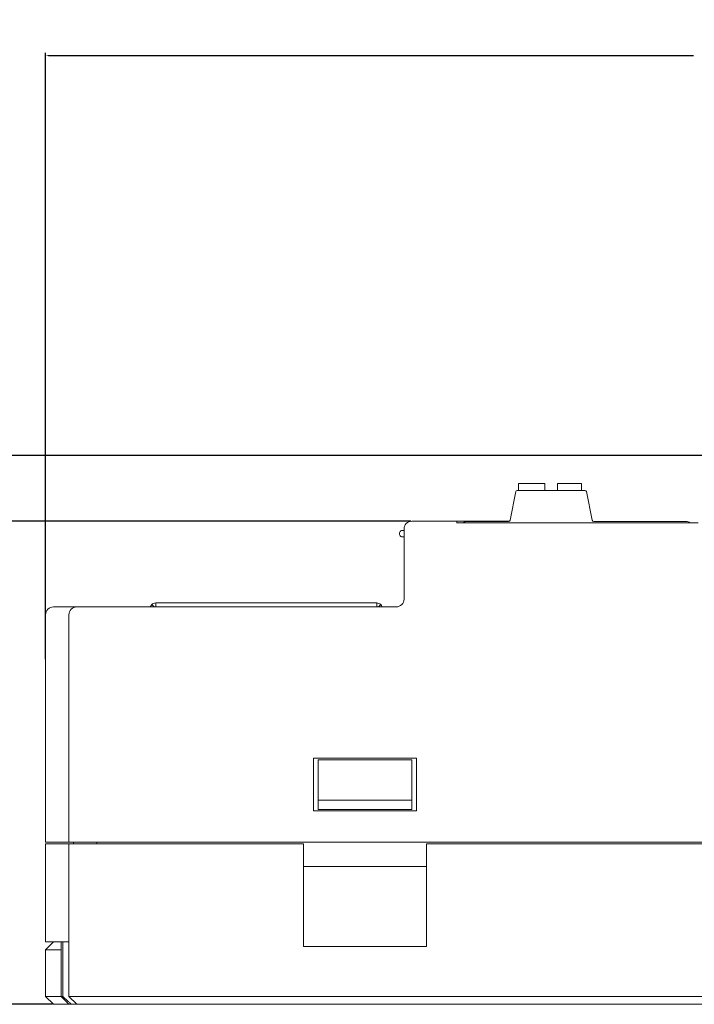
# Model space of a CAD drawing. Header units: millimetres. Extents: x -1146 to -167, y 277 to 699.
# Tile 38 of 40: x -491 to -448, y 541 to 604. Entities that reach past the tile are written whole.
import ezdxf

# ---------------------------------------------------------------- set-up
doc = ezdxf.new("R2010")
doc.units = ezdxf.units.MM
doc.header["$MEASUREMENT"] = 0
doc.dimstyles.get("Standard").update_dxf_attribs({"dimtxt": 3.5, "dimasz": 0.18, "dimexe": 0.18, "dimexo": 0.0625, "dimgap": 0.09, "dimtad": 0, "dimtih": 1, "dimtoh": 1, "dimdec": 4, "dimzin": 0, "dimdsep": 46, "dimtxsty": 'Standard', "dimcen": 0.09, "dimadec": 0, "dimazin": 0, "dimtfac": 1, "dimtdec": 4, "dimtofl": 0, "dimtmove": 0, "dimatfit": 3, "dimfxl": 1, "dimtolj": 1, "dimtzin": 0, "dimarcsym": 0})

# ---------------------------------------------------------------- blocks, each defined once
blk = doc.blocks.new('*D6')
at = {"color": 0, "lineweight": -2}
for p, q in [((-489.673, 562.975), (-489.673, 601.903)), ((-489.493, 601.723), (-448.097, 601.723)), ((-384.353, 601.723), (-425.75, 601.723)), ((-384.173, 562.502), (-384.173, 601.903))]:
    blk.add_line(p, q, dxfattribs=at)
at = {"color": 0}
for points in [[(-489.493, 601.753), (-489.493, 601.693), (-489.673, 601.723)], [(-384.353, 601.693), (-384.353, 601.753), (-384.173, 601.723)]]:
    blk.add_solid(points, dxfattribs=at)
at = {"layer": 'Defpoints', "color": 0}
for p in [(-384.173, 601.723), (-489.673, 562.912), (-384.173, 562.439)]:
    blk.add_point(p, dxfattribs=at)
at = {"color": 0, "insert": (-436.923, 601.723), "char_height": 3.5, "attachment_point": 5}
blk.add_mtext('\\A1;105.5%%p1.0', dxfattribs=at)
blk = doc.blocks.new('*D9')
at = {"color": 0, "lineweight": -2}
for p, q in [((-466.236, 571.838), (-512.647, 571.838)), ((-512.467, 571.658), (-512.467, 558.178)), ((-512.467, 541.018), (-512.467, 554.498)), ((-489.236, 540.838), (-512.647, 540.838))]:
    blk.add_line(p, q, dxfattribs=at)
at = {"color": 0}
for points in [[(-512.437, 571.658), (-512.497, 571.658), (-512.467, 571.838)], [(-512.497, 541.018), (-512.437, 541.018), (-512.467, 540.838)]]:
    blk.add_solid(points, dxfattribs=at)
at = {"layer": 'Defpoints', "color": 0}
for p in [(-512.467, 571.838), (-466.173, 571.838), (-489.173, 540.838)]:
    blk.add_point(p, dxfattribs=at)
at = {"color": 0, "insert": (-512.467, 556.338), "char_height": 3.5, "attachment_point": 5}
blk.add_mtext('\\A1;31.0%%p0.5', dxfattribs=at)
blk = doc.blocks.new('*D10')
at = {"color": 0, "lineweight": -2}
for p, q in [((-441.71, 576.064), (-539.928, 576.064)), ((-539.748, 575.884), (-539.748, 560.291)), ((-539.748, 541.018), (-539.748, 556.611)), ((-489.236, 540.838), (-539.928, 540.838))]:
    blk.add_line(p, q, dxfattribs=at)
at = {"color": 0}
for points in [[(-539.718, 575.884), (-539.778, 575.884), (-539.748, 576.064)], [(-539.778, 541.018), (-539.718, 541.018), (-539.748, 540.838)]]:
    blk.add_solid(points, dxfattribs=at)
at = {"layer": 'Defpoints', "color": 0}
for p in [(-441.648, 576.064), (-539.748, 540.838), (-489.173, 540.838)]:
    blk.add_point(p, dxfattribs=at)
at = {"color": 0, "insert": (-539.748, 558.451), "char_height": 3.5, "attachment_point": 5}
blk.add_mtext('\\A1;35.2%%p0.5', dxfattribs=at)

msp = doc.modelspace()

# ---------------------------------------------------------------- linework, layer by layer
at = {"lineweight": 18}
for points in [[(-459.501, 573.736), (-459.501, 573.736), (-459.869, 571.897), (-459.869, 571.897)], [(-459.403, 573.817), (-459.451, 573.817), (-459.492, 573.783), (-459.501, 573.736)], [(-455.067, 573.817), (-455.067, 573.817), (-459.403, 573.817), (-459.403, 573.817)], [(-459.334, 574.267), (-459.334, 574.267), (-459.334, 573.817), (-459.334, 573.817)], [(-457.634, 574.267), (-457.634, 574.267), (-459.334, 574.267), (-459.334, 574.267)], [(-457.634, 573.817), (-457.634, 573.817), (-457.634, 574.267), (-457.634, 574.267)], [(-455.284, 574.267), (-455.284, 574.267), (-456.834, 574.267), (-456.834, 574.267)], [(-456.834, 574.267), (-456.834, 574.267), (-456.834, 573.817), (-456.834, 573.817)], [(-455.284, 573.817), (-455.284, 573.817), (-455.284, 574.267), (-455.284, 574.267)], [(-454.969, 573.736), (-454.978, 573.783), (-455.019, 573.817), (-455.067, 573.817)], [(-454.601, 571.897), (-454.601, 571.897), (-454.969, 573.736), (-454.969, 573.736)], [(-466.173, 571.838), (-466.173, 571.838), (-463.29, 571.838), (-463.29, 571.838)], [(-463.29, 571.838), (-463.29, 571.838), (-466.173, 571.838), (-466.173, 571.838)], [(-459.905, 571.838), (-459.905, 571.838), (-463.29, 571.838), (-463.29, 571.838)], [(-463.29, 571.838), (-463.29, 571.838), (-463.29, 571.706), (-463.29, 571.706)], [(-462.59, 571.817), (-462.692, 571.817), (-462.791, 571.786), (-462.875, 571.728)], [(-462.59, 571.817), (-462.59, 571.817), (-459.967, 571.817), (-459.967, 571.817)], [(-459.967, 571.817), (-459.919, 571.817), (-459.878, 571.85), (-459.869, 571.897)], [(-454.601, 571.897), (-454.592, 571.85), (-454.551, 571.817), (-454.503, 571.817)], [(-454.503, 571.817), (-454.503, 571.817), (-448.59, 571.817), (-448.59, 571.817)], [(-448.305, 571.728), (-448.389, 571.786), (-448.488, 571.817), (-448.59, 571.817)], [(-466.673, 571.238), (-466.673, 571.238), (-466.773, 571.238), (-466.773, 571.238)], [(-466.673, 568.838), (-466.673, 568.838), (-466.673, 571.338), (-466.673, 571.338)], [(-447.79, 571.728), (-447.79, 571.728), (-463.29, 571.728), (-463.29, 571.728)], [(-466.773, 570.838), (-466.773, 570.838), (-466.673, 570.838), (-466.673, 570.838)], [(-466.673, 566.838), (-466.673, 566.838), (-466.673, 568.838), (-466.673, 568.838)], [(-466.673, 566.838), (-466.673, 566.838), (-466.673, 568.838), (-466.673, 568.838)], [(-467.173, 566.338), (-466.897, 566.338), (-466.673, 566.562), (-466.673, 566.838)], [(-467.173, 566.338), (-466.897, 566.338), (-466.673, 566.562), (-466.673, 566.838)], [(-489.173, 566.338), (-489.173, 566.338), (-488.728, 566.338), (-488.728, 566.338)], [(-488.566, 566.338), (-488.566, 566.338), (-488.728, 566.338), (-488.728, 566.338)], [(-488.728, 566.338), (-488.728, 566.338), (-488.564, 566.338), (-488.564, 566.338)], [(-488.564, 566.338), (-488.564, 566.338), (-487.673, 566.338), (-487.673, 566.338)], [(-487.673, 566.338), (-487.673, 566.338), (-484.173, 566.338), (-484.173, 566.338)], [(-484.173, 566.338), (-484.173, 566.338), (-467.173, 566.338), (-467.173, 566.338)], [(-484.173, 566.338), (-484.173, 566.338), (-467.173, 566.338), (-467.173, 566.338)], [(-482.603, 566.59), (-482.698, 566.59), (-482.79, 566.552), (-482.857, 566.484)], [(-482.711, 566.338), (-482.711, 566.338), (-482.857, 566.484), (-482.857, 566.484)], [(-482.603, 566.59), (-482.603, 566.59), (-482.603, 566.338), (-482.603, 566.338)], [(-482.603, 566.59), (-482.603, 566.59), (-468.423, 566.59), (-468.423, 566.59)], [(-468.423, 566.59), (-468.423, 566.59), (-468.423, 566.338), (-468.423, 566.338)], [(-468.168, 566.484), (-468.236, 566.552), (-468.327, 566.59), (-468.423, 566.59)], [(-468.315, 566.338), (-468.315, 566.338), (-468.168, 566.484), (-468.168, 566.484)], [(-489.673, 551.243), (-489.673, 551.243), (-489.673, 565.838), (-489.673, 565.838)], [(-489.673, 551.243), (-489.673, 551.243), (-489.673, 565.838), (-489.673, 565.838)], [(-488.173, 551.243), (-488.173, 551.243), (-488.173, 565.838), (-488.173, 565.838)], [(-488.173, 551.243), (-488.173, 551.243), (-488.173, 565.838), (-488.173, 565.838)], [(-472.473, 556.643), (-472.473, 556.643), (-472.473, 553.243), (-472.473, 553.243)], [(-472.473, 556.643), (-472.473, 556.643), (-465.873, 556.643), (-465.873, 556.643)], [(-465.873, 553.243), (-465.873, 553.243), (-465.873, 556.643), (-465.873, 556.643)], [(-472.173, 556.031), (-472.173, 556.031), (-472.173, 556.533), (-472.173, 556.533)], [(-472.173, 556.533), (-472.173, 556.533), (-466.173, 556.533), (-466.173, 556.533)], [(-472.173, 553.943), (-472.173, 553.943), (-472.173, 556.031), (-472.173, 556.031)], [(-466.173, 556.533), (-466.173, 556.533), (-466.173, 556.031), (-466.173, 556.031)], [(-466.173, 556.031), (-466.173, 556.031), (-466.173, 553.943), (-466.173, 553.943)], [(-472.173, 553.943), (-472.173, 553.943), (-472.173, 553.343), (-472.173, 553.343)], [(-466.173, 553.943), (-466.173, 553.943), (-472.173, 553.943), (-472.173, 553.943)], [(-466.173, 553.343), (-466.173, 553.343), (-466.173, 553.943), (-466.173, 553.943)], [(-472.473, 553.243), (-472.473, 553.243), (-465.873, 553.243), (-465.873, 553.243)], [(-472.173, 553.343), (-472.173, 553.343), (-466.173, 553.343), (-466.173, 553.343)], [(-489.005, 551.243), (-489.005, 551.243), (-489.673, 551.243), (-489.673, 551.243)], [(-489.673, 544.838), (-489.673, 544.838), (-489.673, 551.143), (-489.673, 551.143)], [(-489.673, 551.143), (-489.673, 551.143), (-489.005, 551.143), (-489.005, 551.143)], [(-489.673, 551.143), (-489.673, 551.143), (-489.673, 544.838), (-489.673, 544.838)], [(-488.841, 551.243), (-488.841, 551.243), (-489.005, 551.243), (-489.005, 551.243)], [(-488.841, 551.143), (-488.841, 551.143), (-489.005, 551.143), (-489.005, 551.143)], [(-488.173, 551.243), (-488.173, 551.243), (-488.841, 551.243), (-488.841, 551.243)], [(-488.173, 551.143), (-488.173, 551.143), (-488.841, 551.143), (-488.841, 551.143)], [(-484.173, 551.243), (-484.173, 551.243), (-488.173, 551.243), (-488.173, 551.243)], [(-488.173, 541.338), (-488.173, 541.338), (-488.173, 551.143), (-488.173, 551.143)], [(-488.173, 551.143), (-488.173, 551.143), (-484.173, 551.143), (-484.173, 551.143)], [(-488.173, 541.338), (-488.173, 541.338), (-488.173, 551.143), (-488.173, 551.143)], [(-487.873, 551.143), (-487.873, 551.143), (-487.873, 551.243), (-487.873, 551.243)], [(-486.373, 551.143), (-486.373, 551.143), (-486.373, 551.243), (-486.373, 551.243)], [(-484.173, 551.243), (-484.173, 551.243), (-384.673, 551.243), (-384.673, 551.243)], [(-484.173, 551.143), (-484.173, 551.143), (-473.123, 551.143), (-473.123, 551.143)], [(-473.123, 544.545), (-473.123, 544.545), (-473.123, 551.143), (-473.123, 551.143)], [(-465.223, 551.143), (-465.223, 551.143), (-408.123, 551.143), (-408.123, 551.143)], [(-465.223, 551.143), (-465.223, 551.143), (-465.223, 544.545), (-465.223, 544.545)], [(-465.223, 549.688), (-465.223, 549.688), (-473.123, 549.688), (-473.123, 549.688)], [(-489.005, 544.838), (-489.005, 544.838), (-489.673, 544.838), (-489.673, 544.838)], [(-489.173, 544.838), (-489.173, 544.838), (-489.673, 544.338), (-489.673, 544.338)], [(-488.841, 544.838), (-488.841, 544.838), (-489.005, 544.838), (-489.005, 544.838)], [(-488.173, 544.838), (-488.173, 544.838), (-488.841, 544.838), (-488.841, 544.838)], [(-488.673, 544.838), (-488.673, 544.838), (-488.673, 541.338), (-488.673, 541.338)], [(-488.568, 541.338), (-488.568, 541.338), (-488.568, 544.838), (-488.568, 544.838)], [(-489.673, 544.338), (-489.673, 544.338), (-489.673, 541.338), (-489.673, 541.338)], [(-488.673, 544.338), (-488.673, 544.338), (-489.673, 544.338), (-489.673, 544.338)], [(-473.123, 544.545), (-473.123, 544.545), (-465.223, 544.545), (-465.223, 544.545)], [(-489.173, 540.838), (-489.173, 540.838), (-489.673, 541.338), (-489.673, 541.338)], [(-489.673, 541.338), (-489.673, 541.338), (-488.673, 541.338), (-488.673, 541.338)], [(-488.173, 540.838), (-488.173, 540.838), (-489.173, 540.838), (-489.173, 540.838)], [(-488.673, 541.338), (-488.673, 541.338), (-488.173, 540.838), (-488.173, 540.838)], [(-488.673, 541.338), (-488.673, 541.338), (-488.568, 541.338), (-488.568, 541.338)], [(-488.173, 541.338), (-488.173, 541.338), (-484.173, 541.338), (-484.173, 541.338)], [(-487.673, 540.838), (-487.673, 540.838), (-488.173, 541.338), (-488.173, 541.338)], [(-488.007, 540.838), (-488.007, 540.838), (-488.173, 540.838), (-488.173, 540.838)], [(-488.007, 540.838), (-488.007, 540.838), (-487.673, 540.838), (-487.673, 540.838)], [(-484.173, 540.838), (-484.173, 540.838), (-487.673, 540.838), (-487.673, 540.838)], [(-484.173, 541.338), (-484.173, 541.338), (-443.173, 541.338), (-443.173, 541.338)], [(-443.173, 540.838), (-443.173, 540.838), (-484.173, 540.838), (-484.173, 540.838)]]:
    msp.add_open_spline(points, degree=3, dxfattribs=at)
for points, knots in [([(-466.173, 571.838), (-466.306, 571.838), (-466.433, 571.785), (-466.527, 571.692), (-466.527, 571.692), (-466.621, 571.598), (-466.673, 571.471), (-466.673, 571.338)], [0, 0, 0, 0, 0.5, 0.5, 0.5, 0.5, 1, 1, 1, 1]), ([(-466.773, 571.238), (-466.845, 571.238), (-466.911, 571.2), (-466.946, 571.138), (-466.946, 571.138), (-466.982, 571.076), (-466.982, 571), (-466.946, 570.938), (-466.946, 570.938), (-466.911, 570.876), (-466.845, 570.838), (-466.773, 570.838)], [0, 0, 0, 0, 0.333333, 0.333333, 0.333333, 0.333333, 0.666667, 0.666667, 0.666667, 0.666667, 1, 1, 1, 1]), ([(-489.173, 566.338), (-489.306, 566.338), (-489.433, 566.285), (-489.527, 566.192), (-489.527, 566.192), (-489.621, 566.098), (-489.673, 565.971), (-489.673, 565.838)], [0, 0, 0, 0, 0.5, 0.5, 0.5, 0.5, 1, 1, 1, 1]), ([(-487.673, 566.338), (-487.804, 566.338), (-487.934, 566.284), (-488.027, 566.192), (-488.027, 566.192), (-488.119, 566.099), (-488.173, 565.969), (-488.173, 565.838)], [0, 0, 0, 0, 0.5, 0.5, 0.5, 0.5, 1, 1, 1, 1]), ([(-482.946, 566.338), (-482.943, 566.348), (-482.939, 566.358), (-482.935, 566.368), (-482.935, 566.368), (-482.917, 566.411), (-482.891, 566.451), (-482.857, 566.484)], [0, 0, 0, 0, 0.5, 0.5, 0.5, 0.5, 1, 1, 1, 1]), ([(-468.168, 566.484), (-468.135, 566.451), (-468.108, 566.411), (-468.09, 566.368), (-468.09, 566.368), (-468.086, 566.358), (-468.083, 566.348), (-468.08, 566.338)], [0, 0, 0, 0, 0.5, 0.5, 0.5, 0.5, 1, 1, 1, 1]), ([(-488.568, 541.338), (-488.476, 541.253), (-488.384, 541.168), (-488.29, 541.084), (-488.29, 541.084), (-488.244, 541.043), (-488.197, 541.001), (-488.15, 540.96), (-488.15, 540.96), (-488.102, 540.919), (-488.055, 540.878), (-488.007, 540.838)], [0, 0, 0, 0, 0.333333, 0.333333, 0.333333, 0.333333, 0.666667, 0.666667, 0.666667, 0.666667, 1, 1, 1, 1])]:
    msp.add_open_spline(points, degree=3, knots=knots, dxfattribs=at)

# ---------------------------------------------------------------- dimensions: what is measured, and where the dimension line sits
at = {"color": 1}
dim = msp.add_linear_dim(base=(-384.173, 601.723), p1=(-489.673, 562.912), p2=(-384.173, 562.439), dimstyle='Standard', override={"dimdec": 1, "dimtxsty": 'Standard', "dimtol": 1, "dimtp": 1, "dimtm": 1, "dimtdec": 1}, dxfattribs=at)
dim.commit()
dim.dimension.update_dxf_attribs({"geometry": '*D6', "text_midpoint": (-436.923, 601.723)})
for base, p1, p2, picture, middle in [((-539.748, 540.838), (-441.648, 576.064), (-489.173, 540.838), '*D10', (-539.748, 558.451)), ((-512.467, 571.838), (-489.173, 540.838), (-466.173, 571.838), '*D9', (-512.467, 556.338))]:
    dim = msp.add_linear_dim(base=base, p1=p1, p2=p2, angle=90, dimstyle='Standard', override={"dimdec": 1, "dimtxsty": 'Standard', "dimtol": 1, "dimtp": 0.5, "dimtm": 0.5, "dimtdec": 1}, dxfattribs=at)
    dim.commit()
    dim.dimension.update_dxf_attribs({"geometry": picture, "text_midpoint": middle})

doc.saveas('drawing.dxf')
